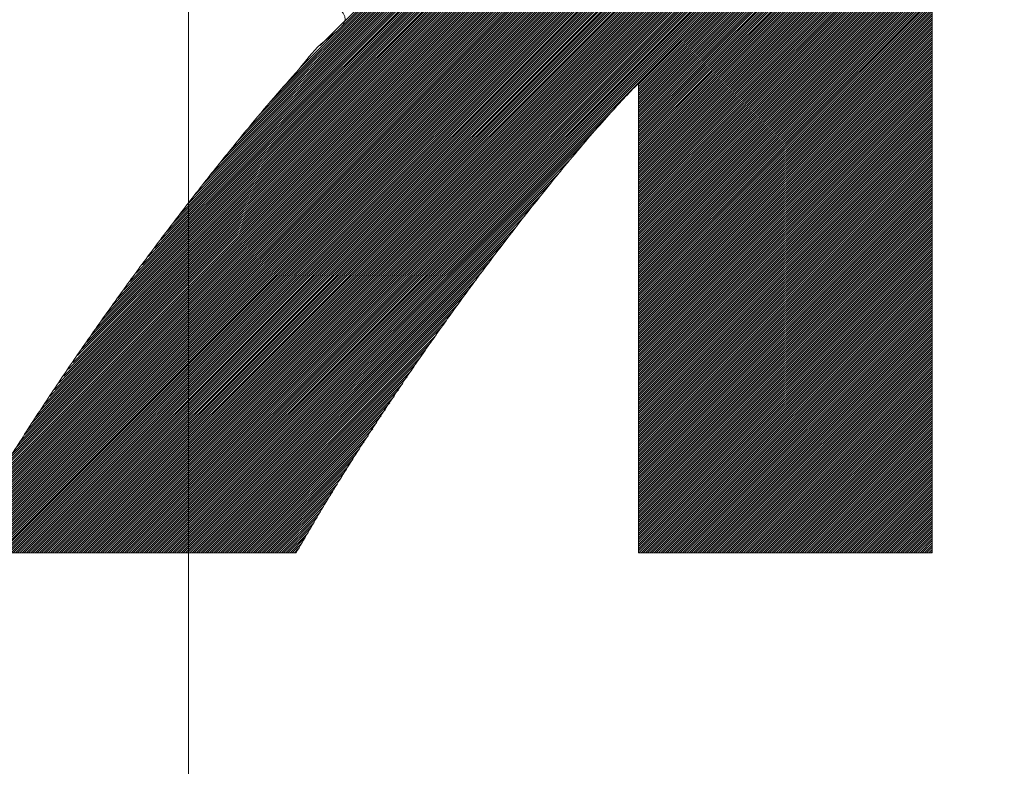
# Model space of a CAD drawing. Header units: millimetres. Extents: x 0 to 1071, y 0 to 742.
# Tile 59 of 130: x 196.5 to 200.52, y 522.57 to 525.62. Entities that reach past the tile are written whole.
import ezdxf

# ---------------------------------------------------------------- set-up
doc = ezdxf.new("R2010")
doc.units = ezdxf.units.MM
doc.header["$LTSCALE"] = 0.454724
doc.linetypes.add('CENTER', pattern=[50.8, 31.75, -6.35, 6.35, -6.35])
doc.layers.add('NoLayerName_001', color=7, linetype='Continuous')

# ---------------------------------------------------------------- blocks, each defined once
blk = doc.blocks.new('JZB_0007')
at = {"layer": 'NoLayerName_001', "color": 7, "linetype": 'Continuous', "lineweight": 25}
for p, q in [((19.0397, 3.6361), (15.4441, 0.0405)), ((19.0397, 3.6272), (15.4531, 0.0405)), ((19.0397, 3.6183), (15.462, 0.0405)), ((19.0397, 3.6094), (15.4709, 0.0405)), ((19.0397, 3.6004), (15.4798, 0.0405)), ((19.0397, 3.5915), (15.4887, 0.0405)), ((19.0397, 3.5826), (15.4976, 0.0405)), ((19.0397, 3.5737), (15.5065, 0.0405)), ((19.0397, 3.5648), (15.5154, 0.0405)), ((19.0397, 3.5559), (15.5243, 0.0405)), ((19.0397, 3.547), (15.5332, 0.0405)), ((19.0397, 3.5381), (15.5421, 0.0405)), ((19.0397, 3.5292), (15.5511, 0.0405)), ((19.0397, 3.5203), (15.56, 0.0405)), ((19.0397, 3.5114), (15.5689, 0.0405)), ((19.0397, 3.5025), (15.5778, 0.0405)), ((19.0397, 3.4935), (15.5867, 0.0405)), ((19.0397, 3.4846), (15.5956, 0.0405)), ((19.0397, 3.4757), (15.6045, 0.0405)), ((19.0397, 3.4668), (15.6134, 0.0405)), ((19.0397, 3.4579), (15.6223, 0.0405)), ((19.0397, 3.449), (15.6312, 0.0405)), ((19.0397, 3.4401), (15.6401, 0.0405)), ((19.0397, 3.4312), (15.649, 0.0405)), ((19.0397, 3.4223), (15.658, 0.0405)), ((19.0397, 3.4134), (15.6669, 0.0405)), ((19.0397, 3.4045), (15.6758, 0.0405)), ((19.0397, 3.3955), (15.6847, 0.0405)), ((19.0397, 3.3866), (15.6936, 0.0405)), ((19.0397, 3.3777), (15.7025, 0.0405)), ((19.0397, 3.3688), (15.7114, 0.0405)), ((19.0397, 3.3599), (15.7203, 0.0405)), ((19.0397, 3.351), (15.7292, 0.0405)), ((19.0397, 3.3421), (15.7381, 0.0405)), ((19.0397, 3.3332), (15.747, 0.0405)), ((19.0397, 3.3243), (15.7559, 0.0405)), ((19.0397, 3.3154), (15.7649, 0.0405)), ((19.0397, 3.3065), (15.7738, 0.0405)), ((19.0397, 3.2976), (15.7827, 0.0405)), ((19.0397, 3.2886), (15.7916, 0.0405)), ((19.0397, 3.2797), (15.8005, 0.0405)), ((19.0397, 3.2708), (15.8094, 0.0405)), ((19.0397, 3.2619), (15.8183, 0.0405)), ((19.0397, 3.253), (15.8272, 0.0405)), ((19.0397, 3.2441), (15.8361, 0.0405)), ((19.0397, 3.2352), (15.845, 0.0405)), ((19.0397, 3.2263), (15.8539, 0.0405)), ((19.0397, 3.2174), (15.8628, 0.0405)), ((19.0397, 3.2085), (15.8718, 0.0405)), ((19.0397, 3.1996), (15.8807, 0.0405)), ((19.0397, 3.1907), (15.8896, 0.0405)), ((19.0397, 3.1817), (15.8985, 0.0405)), ((19.0397, 3.1728), (15.9074, 0.0405)), ((19.0397, 3.1639), (15.9163, 0.0405)), ((19.0397, 3.155), (17.8397, 1.955)), ((19.0397, 3.1461), (17.8397, 1.9461)), ((19.0397, 3.1372), (17.8397, 1.9372)), ((19.0397, 3.1283), (17.8397, 1.9283)), ((19.0397, 3.1194), (17.8397, 1.9194)), ((19.0397, 3.1105), (17.8397, 1.9105)), ((19.0397, 3.1016), (17.8397, 1.9016)), ((19.0397, 3.0927), (17.8397, 1.8927)), ((19.0397, 3.0838), (17.8397, 1.8838)), ((19.0397, 3.0748), (17.8397, 1.8749)), ((19.0397, 3.0659), (17.8397, 1.8659)), ((19.0397, 3.057), (17.8397, 1.857)), ((19.0397, 3.0481), (17.8397, 1.8481)), ((19.0397, 3.0392), (17.8397, 1.8392)), ((19.0397, 3.0303), (17.8397, 1.8303)), ((19.0397, 3.0214), (17.8397, 1.8214)), ((17.4335, 2.983), (16.3338, 1.8833)), ((17.43, 2.9884), (16.3837, 1.9421)), ((17.4264, 2.9938), (16.453, 2.0203)), ((17.4228, 2.9991), (16.5388, 2.115)), ((19.0397, 3.0125), (17.8397, 1.8125)), ((19.0397, 3.0036), (17.8397, 1.8036)), ((19.0397, 2.9947), (17.8397, 1.7947)), ((19.0397, 2.9858), (17.8397, 1.7858)), ((17.4623, 2.9406), (16.0258, 1.5041)), ((17.4586, 2.9458), (16.0577, 1.5449)), ((17.455, 2.951), (16.0896, 1.5857)), ((17.4513, 2.9563), (16.1232, 1.6282)), ((17.4477, 2.9616), (16.1619, 1.6758)), ((17.4442, 2.967), (16.2006, 1.7234)), ((17.4406, 2.9723), (16.2393, 1.771)), ((17.4371, 2.9777), (16.2839, 1.8245)), ((19.0397, 2.9769), (17.8397, 1.7769)), ((19.0397, 2.9679), (17.8397, 1.7679)), ((19.0397, 2.959), (17.8397, 1.759)), ((19.0397, 2.9501), (17.8397, 1.7501)), ((19.0397, 2.9412), (17.8397, 1.7412)), ((17.4917, 2.8987), (15.8116, 1.2186)), ((17.488, 2.904), (15.8368, 1.2527)), ((17.4844, 2.9092), (15.8619, 1.2867)), ((17.4807, 2.9144), (15.8871, 1.3208)), ((17.477, 2.9197), (15.9123, 1.3549)), ((17.4733, 2.9249), (15.9374, 1.389)), ((17.4697, 2.9301), (15.9626, 1.423)), ((17.466, 2.9354), (15.9939, 1.4632)), ((19.0397, 2.9323), (17.8397, 1.7323)), ((19.0397, 2.9234), (17.8397, 1.7234)), ((19.0397, 2.9145), (17.8397, 1.7145)), ((19.0397, 2.9056), (17.8397, 1.7056)), ((17.5175, 2.8621), (15.6418, 0.9864)), ((17.5138, 2.8673), (15.6608, 1.0143)), ((17.5101, 2.8726), (15.6857, 1.0482)), ((17.5064, 2.8778), (15.7109, 1.0823)), ((17.5028, 2.883), (15.7361, 1.1164)), ((17.4991, 2.8883), (15.7613, 1.1504)), ((17.4954, 2.8935), (15.7864, 1.1845)), ((19.0397, 2.8967), (17.8397, 1.6967)), ((19.0397, 2.8878), (17.8397, 1.6878)), ((19.0397, 2.8789), (17.8397, 1.6789)), ((19.0397, 2.87), (17.8397, 1.67)), ((19.0397, 2.861), (17.8397, 1.661)), ((17.5469, 2.8203), (15.4898, 0.7632)), ((17.5432, 2.8255), (15.5088, 0.7911)), ((17.5395, 2.8307), (15.5278, 0.819)), ((17.5358, 2.8359), (15.5468, 0.8469)), ((17.5322, 2.8412), (15.5658, 0.8748)), ((17.5285, 2.8464), (15.5848, 0.9027)), ((17.5248, 2.8516), (15.6038, 0.9306)), ((17.5211, 2.8569), (15.6228, 0.9585)), ((19.0397, 2.8521), (17.8397, 1.6521)), ((19.0397, 2.8432), (17.8397, 1.6432)), ((19.0397, 2.8343), (17.8397, 1.6343)), ((19.0397, 2.8254), (17.8397, 1.6254)), ((17.5763, 2.7784), (15.3435, 0.5456)), ((17.5726, 2.7836), (15.3588, 0.5698)), ((17.5689, 2.7889), (15.3758, 0.5957)), ((17.5653, 2.7941), (15.3948, 0.6236)), ((17.5616, 2.7993), (15.4138, 0.6515)), ((17.5579, 2.8046), (15.4328, 0.6794)), ((17.5542, 2.8098), (15.4518, 0.7073)), ((17.5505, 2.815), (15.4708, 0.7352)), ((19.0397, 2.8165), (17.8397, 1.6165)), ((19.0397, 2.8076), (17.8397, 1.6076)), ((19.0397, 2.7987), (17.8397, 1.5987)), ((19.0397, 2.7898), (17.8397, 1.5898)), ((19.0397, 2.7809), (17.8397, 1.5809)), ((17.6066, 2.7374), (15.2222, 0.3531)), ((17.6028, 2.7425), (15.2361, 0.3759)), ((17.5989, 2.7476), (15.2515, 0.4001)), ((17.5951, 2.7527), (15.2668, 0.4244)), ((17.5913, 2.7578), (15.2822, 0.4486)), ((17.5875, 2.7629), (15.2975, 0.4729)), ((17.5836, 2.7679), (15.3128, 0.4971)), ((17.58, 2.7732), (15.3282, 0.5214)), ((19.0397, 2.772), (17.8397, 1.572)), ((19.0397, 2.7631), (17.8397, 1.5631)), ((19.0397, 2.7541), (17.8397, 1.5541)), ((19.0397, 2.7452), (17.8397, 1.5452)), ((17.6372, 2.6968), (15.1174, 0.177)), ((17.6334, 2.7018), (15.1305, 0.199)), ((17.6295, 2.7069), (15.1436, 0.221)), ((17.6257, 2.712), (15.1567, 0.243)), ((17.6219, 2.7171), (15.1698, 0.265)), ((17.6181, 2.7222), (15.1829, 0.2871)), ((17.6142, 2.7273), (15.196, 0.3091)), ((17.6104, 2.7323), (15.2091, 0.3311)), ((19.0397, 2.7363), (17.8397, 1.5363)), ((19.0397, 2.7274), (17.8397, 1.5274)), ((19.0397, 2.7185), (17.8397, 1.5185)), ((19.0397, 2.7096), (17.8397, 1.5096)), ((19.0397, 2.7007), (17.8397, 1.5007)), ((17.6639, 2.6612), (15.0433, 0.0405)), ((17.6601, 2.6662), (15.0468, 0.0529)), ((17.6563, 2.6713), (15.0583, 0.0733)), ((17.6525, 2.6764), (15.0698, 0.0937)), ((17.6487, 2.6815), (15.0813, 0.1141)), ((17.6448, 2.6866), (15.0928, 0.1345)), ((17.641, 2.6917), (15.1044, 0.155)), ((19.0397, 2.6918), (17.8397, 1.4918)), ((19.0397, 2.6829), (17.8397, 1.4829)), ((19.0397, 2.674), (17.8397, 1.474)), ((19.0397, 2.6651), (17.8397, 1.4651)), ((17.6678, 2.6561), (15.0522, 0.0405)), ((17.6716, 2.651), (15.0611, 0.0405)), ((17.6754, 2.6459), (15.07, 0.0405)), ((17.6792, 2.6408), (15.0789, 0.0405)), ((17.6831, 2.6357), (15.0878, 0.0405)), ((17.6869, 2.6307), (15.0967, 0.0405)), ((17.6907, 2.6256), (15.1056, 0.0405)), ((17.6945, 2.6205), (15.1145, 0.0405)), ((19.0397, 2.6561), (17.8397, 1.4562)), ((19.0397, 2.6472), (17.8397, 1.4472)), ((19.0397, 2.6383), (17.8397, 1.4383)), ((19.0397, 2.6294), (17.8397, 1.4294)), ((19.0397, 2.6205), (17.8397, 1.4205)), ((17.6984, 2.6154), (15.1234, 0.0405)), ((17.7022, 2.6103), (15.1324, 0.0405)), ((17.706, 2.6052), (15.1413, 0.0405)), ((17.7098, 2.6001), (15.1502, 0.0405)), ((17.7137, 2.5951), (15.1591, 0.0405)), ((17.7177, 2.5902), (15.168, 0.0405)), ((17.7217, 2.5853), (15.1769, 0.0405)), ((17.7257, 2.5804), (15.1858, 0.0405)), ((19.0397, 2.6116), (17.8397, 1.4116)), ((19.0397, 2.6027), (17.8397, 1.4027)), ((19.0397, 2.5938), (17.8397, 1.3938)), ((19.0397, 2.5849), (17.8397, 1.3849)), ((17.7297, 2.5755), (15.1947, 0.0405)), ((17.7337, 2.5705), (15.2036, 0.0405)), ((17.7377, 2.5656), (15.2125, 0.0405)), ((17.7417, 2.5607), (15.2214, 0.0405)), ((17.7457, 2.5558), (15.2303, 0.0405)), ((17.7497, 2.5509), (15.2393, 0.0405)), ((17.7537, 2.546), (15.2482, 0.0405)), ((17.7577, 2.5411), (15.2571, 0.0405)), ((17.7617, 2.5362), (15.266, 0.0405)), ((19.0397, 2.576), (17.8397, 1.376)), ((19.0397, 2.5671), (17.8397, 1.3671)), ((19.0397, 2.5582), (17.8397, 1.3582)), ((19.0397, 2.5492), (17.8397, 1.3493)), ((19.0397, 2.5403), (17.8397, 1.3403)), ((17.7657, 2.5313), (15.2749, 0.0405)), ((17.7697, 2.5264), (15.2838, 0.0405)), ((17.7737, 2.5215), (15.2927, 0.0405)), ((17.7777, 2.5166), (15.3016, 0.0405)), ((17.7817, 2.5117), (15.3105, 0.0405)), ((17.7858, 2.5068), (15.3194, 0.0405)), ((17.7898, 2.5019), (15.3283, 0.0405)), ((17.7938, 2.497), (15.3372, 0.0405)), ((19.0397, 2.5314), (17.8397, 1.3314)), ((19.0397, 2.5225), (17.8397, 1.3225)), ((19.0397, 2.5136), (17.8397, 1.3136)), ((19.0397, 2.5047), (17.8397, 1.3047)), ((19.0397, 2.4958), (17.8397, 1.2958)), ((17.7978, 2.4921), (15.3462, 0.0405)), ((17.8018, 2.4872), (15.3551, 0.0405)), ((17.8058, 2.4823), (15.364, 0.0405)), ((17.8098, 2.4774), (15.3729, 0.0405)), ((17.8138, 2.4725), (15.3818, 0.0405)), ((17.8178, 2.4676), (15.3907, 0.0405)), ((17.8218, 2.4627), (15.3996, 0.0405)), ((17.8258, 2.4578), (15.4085, 0.0405)), ((19.0397, 2.4869), (17.8397, 1.2869)), ((19.0397, 2.478), (17.8397, 1.278)), ((19.0397, 2.4691), (17.8397, 1.2691)), ((19.0397, 2.4602), (17.8397, 1.2602)), ((17.8298, 2.4529), (15.4174, 0.0405)), ((17.8338, 2.448), (15.4263, 0.0405)), ((17.8378, 2.4431), (15.4352, 0.0405)), ((19.0397, 2.4513), (17.8397, 1.2513)), ((19.0397, 2.4423), (17.8397, 1.2424)), ((19.0397, 2.4334), (17.8397, 1.2334)), ((19.0397, 2.4245), (17.8397, 1.2245)), ((19.0397, 2.4156), (17.8397, 1.2156)), ((19.0397, 2.4067), (17.8397, 1.2067)), ((19.0397, 2.3978), (17.8397, 1.1978)), ((19.0397, 2.3889), (17.8397, 1.1889)), ((19.0397, 2.38), (17.8397, 1.18)), ((19.0397, 2.3711), (17.8397, 1.1711)), ((19.0397, 2.3622), (17.8397, 1.1622)), ((19.0397, 2.3533), (17.8397, 1.1533)), ((19.0397, 2.3444), (17.8397, 1.1444)), ((19.0397, 2.3354), (17.8397, 1.1355)), ((19.0397, 2.3265), (17.8397, 1.1265)), ((19.0397, 2.3176), (17.8397, 1.1176)), ((19.0397, 2.3087), (17.8397, 1.1087)), ((19.0397, 2.2998), (17.8397, 1.0998)), ((19.0397, 2.2909), (17.8397, 1.0909)), ((19.0397, 2.282), (17.8397, 1.082)), ((19.0397, 2.2731), (17.8397, 1.0731)), ((19.0397, 2.2642), (17.8397, 1.0642)), ((19.0397, 2.2553), (17.8397, 1.0553)), ((19.0397, 2.2464), (17.8397, 1.0464)), ((19.0397, 2.2375), (17.8397, 1.0375)), ((19.0397, 2.2285), (17.8397, 1.0285)), ((19.0397, 2.2196), (17.8397, 1.0196)), ((19.0397, 2.2107), (17.8397, 1.0107)), ((19.0397, 2.2018), (17.8397, 1.0018)), ((19.0397, 2.1929), (17.8397, 0.9929)), ((19.0397, 2.184), (17.8397, 0.984)), ((19.0397, 2.1751), (17.8397, 0.9751)), ((19.0397, 2.1662), (17.8397, 0.9662)), ((19.0397, 2.1573), (17.8397, 0.9573)), ((19.0397, 2.1484), (17.8397, 0.9484)), ((19.0397, 2.1395), (17.8397, 0.9395)), ((19.0397, 2.1306), (17.8397, 0.9306)), ((19.0397, 2.1216), (17.8397, 0.9216)), ((19.0397, 2.1127), (17.8397, 0.9127)), ((19.0397, 2.1038), (17.8397, 0.9038)), ((19.0397, 2.0949), (17.8397, 0.8949)), ((19.0397, 2.086), (17.8397, 0.886)), ((19.0397, 2.0771), (17.8397, 0.8771)), ((19.0397, 2.0682), (17.8397, 0.8682)), ((19.0397, 2.0593), (17.8397, 0.8593)), ((19.0397, 2.0504), (17.8397, 0.8504)), ((19.0397, 2.0415), (17.8397, 0.8415)), ((19.0397, 2.0326), (17.8397, 0.8326)), ((19.0397, 2.0237), (17.8397, 0.8237)), ((19.0397, 2.0147), (17.8397, 0.8147)), ((19.0397, 2.0058), (17.8397, 0.8058)), ((19.0397, 1.9969), (17.8397, 0.7969)), ((19.0397, 1.988), (17.8397, 0.788)), ((19.0397, 1.9791), (17.8397, 0.7791)), ((19.0397, 1.9702), (17.8397, 0.7702)), ((19.0397, 1.9613), (17.8397, 0.7613)), ((19.0397, 1.9524), (17.8397, 0.7524)), ((19.0397, 1.9435), (17.8397, 0.7435)), ((19.0397, 1.9346), (17.8397, 0.7346)), ((19.0397, 1.9257), (17.8397, 0.7257)), ((19.0397, 1.9167), (17.8397, 0.7168)), ((19.0397, 1.9078), (17.8397, 0.7078)), ((19.0397, 1.8989), (17.8397, 0.6989)), ((17.7424, 1.8577), (15.9252, 0.0405)), ((19.0397, 1.89), (17.8397, 0.69)), ((19.0397, 1.8811), (17.8397, 0.6811)), ((19.0397, 1.8722), (17.8397, 0.6722)), ((19.0397, 1.8633), (17.8397, 0.6633)), ((19.0397, 1.8544), (17.8397, 0.6544)), ((19.0397, 1.8455), (17.8397, 0.6455)), ((19.0397, 1.8366), (17.8397, 0.6366)), ((19.0397, 1.8277), (17.8397, 0.6277)), ((19.0397, 1.8188), (17.8397, 0.6188)), ((17.6669, 1.7732), (15.9341, 0.0405)), ((19.0397, 1.8098), (17.8397, 0.6099)), ((19.0397, 1.8009), (17.8397, 0.6009)), ((19.0397, 1.792), (17.8397, 0.592)), ((19.0397, 1.7831), (17.8397, 0.5831)), ((19.0397, 1.7742), (17.8397, 0.5742)), ((19.0397, 1.7653), (17.8397, 0.5653)), ((19.0397, 1.7564), (17.8397, 0.5564)), ((19.0397, 1.7475), (17.8397, 0.5475)), ((19.0397, 1.7386), (17.8397, 0.5386)), ((17.6122, 1.7097), (15.943, 0.0405)), ((19.0397, 1.7297), (17.8397, 0.5297)), ((19.0397, 1.7208), (17.8397, 0.5208)), ((19.0397, 1.7119), (17.8397, 0.5119)), ((19.0397, 1.7029), (17.8397, 0.503)), ((19.0397, 1.694), (17.8397, 0.494)), ((17.563, 1.6516), (15.9519, 0.0405)), ((19.0397, 1.6851), (17.8397, 0.4851)), ((19.0397, 1.6762), (17.8397, 0.4762)), ((19.0397, 1.6673), (17.8397, 0.4673)), ((19.0397, 1.6584), (17.8397, 0.4584)), ((19.0397, 1.6495), (17.8397, 0.4495)), ((19.0397, 1.6406), (17.8397, 0.4406)), ((19.0397, 1.6317), (17.8397, 0.4317)), ((19.0397, 1.6228), (17.8397, 0.4228)), ((19.0397, 1.6139), (17.8397, 0.4139)), ((17.5214, 1.601), (15.9608, 0.0405)), ((19.0397, 1.605), (17.8397, 0.405)), ((19.0397, 1.596), (17.8397, 0.3961)), ((19.0397, 1.5871), (17.8397, 0.3871)), ((19.0397, 1.5782), (17.8397, 0.3782)), ((17.4798, 1.5505), (15.9697, 0.0405)), ((19.0397, 1.5693), (17.8397, 0.3693)), ((19.0397, 1.5604), (17.8397, 0.3604)), ((19.0397, 1.5515), (17.8397, 0.3515)), ((19.0397, 1.5426), (17.8397, 0.3426)), ((19.0397, 1.5337), (17.8397, 0.3337)), ((17.4433, 1.5051), (15.9787, 0.0405)), ((19.0397, 1.5248), (17.8397, 0.3248)), ((19.0397, 1.5159), (17.8397, 0.3159)), ((19.0397, 1.507), (17.8397, 0.307)), ((19.0397, 1.4981), (17.8397, 0.2981)), ((17.4093, 1.4622), (15.9876, 0.0405)), ((19.0397, 1.4891), (17.8397, 0.2891)), ((19.0397, 1.4802), (17.8397, 0.2802)), ((19.0397, 1.4713), (17.8397, 0.2713)), ((19.0397, 1.4624), (17.8397, 0.2624)), ((19.0397, 1.4535), (17.8397, 0.2535)), ((17.3753, 1.4193), (15.9965, 0.0405)), ((19.0397, 1.4446), (17.8397, 0.2446)), ((19.0397, 1.4357), (17.8397, 0.2357)), ((19.0397, 1.4268), (17.8397, 0.2268)), ((19.0397, 1.4179), (17.8397, 0.2179)), ((19.0397, 1.409), (17.8397, 0.209)), ((17.3417, 1.3768), (16.0054, 0.0405)), ((19.0397, 1.4001), (17.8397, 0.2001)), ((19.0397, 1.3912), (17.8397, 0.1912)), ((19.0397, 1.3822), (17.8397, 0.1822)), ((19.0397, 1.3733), (17.8397, 0.1733)), ((17.3129, 1.3391), (16.0143, 0.0405)), ((19.0397, 1.3644), (17.8397, 0.1644)), ((19.0397, 1.3555), (17.8397, 0.1555)), ((19.0397, 1.3466), (17.8397, 0.1466)), ((19.0397, 1.3377), (17.8397, 0.1377)), ((19.0397, 1.3288), (17.8397, 0.1288)), ((17.2841, 1.3014), (16.0232, 0.0405)), ((19.0397, 1.3199), (17.8397, 0.1199)), ((19.0397, 1.311), (17.8397, 0.111)), ((19.0397, 1.3021), (17.8397, 0.1021)), ((19.0397, 1.2932), (17.8397, 0.0932)), ((17.2553, 1.2637), (16.0321, 0.0405)), ((19.0397, 1.2843), (17.8397, 0.0843)), ((19.0397, 1.2753), (17.8397, 0.0753)), ((19.0397, 1.2664), (17.8397, 0.0664)), ((19.0397, 1.2575), (17.8397, 0.0575)), ((19.0397, 1.2486), (17.8398, 0.0486)), ((17.2266, 1.226), (16.041, 0.0405)), ((19.0397, 1.2397), (17.8411, 0.041)), ((19.0397, 1.2308), (17.85, 0.041)), ((19.0397, 1.2219), (17.8589, 0.041)), ((19.0397, 1.213), (17.8678, 0.041)), ((17.2001, 1.1907), (16.0499, 0.0405)), ((19.0397, 1.2041), (17.8767, 0.041)), ((19.0397, 1.1952), (17.8856, 0.041)), ((19.0397, 1.1863), (17.8945, 0.041)), ((19.0397, 1.1773), (17.9034, 0.041)), ((19.0397, 1.1684), (17.9123, 0.041)), ((17.1753, 1.157), (16.0588, 0.0405)), ((19.0397, 1.1595), (17.9212, 0.041)), ((19.0397, 1.1506), (17.9302, 0.041)), ((19.0397, 1.1417), (17.9391, 0.041)), ((19.0397, 1.1328), (17.948, 0.041)), ((17.1505, 1.1232), (16.0677, 0.0405)), ((17.1257, 1.0895), (16.0766, 0.0405)), ((19.0397, 1.1239), (17.9569, 0.041)), ((19.0397, 1.115), (17.9658, 0.041)), ((19.0397, 1.1061), (17.9747, 0.041)), ((19.0397, 1.0972), (17.9836, 0.041)), ((19.0397, 1.0883), (17.9925, 0.041)), ((17.1009, 1.0558), (16.0856, 0.0405)), ((19.0397, 1.0794), (18.0014, 0.041)), ((19.0397, 1.0704), (18.0103, 0.041)), ((19.0397, 1.0615), (18.0192, 0.041)), ((19.0397, 1.0526), (18.0281, 0.041)), ((17.0768, 1.0228), (16.0945, 0.0405)), ((19.0397, 1.0437), (18.0371, 0.041)), ((19.0397, 1.0348), (18.046, 0.041)), ((19.0397, 1.0259), (18.0549, 0.041)), ((19.0397, 1.017), (18.0638, 0.041)), ((19.0397, 1.0081), (18.0727, 0.041)), ((17.0551, 0.9923), (16.1034, 0.0405)), ((19.0397, 0.9992), (18.0816, 0.041)), ((19.0397, 0.9903), (18.0905, 0.041)), ((19.0397, 0.9814), (18.0994, 0.041)), ((19.0397, 0.9725), (18.1083, 0.041)), ((17.0335, 0.9617), (16.1123, 0.0405)), ((17.0119, 0.9312), (16.1212, 0.0405)), ((19.0397, 0.9635), (18.1172, 0.041)), ((19.0397, 0.9546), (18.1261, 0.041)), ((19.0397, 0.9457), (18.135, 0.041)), ((19.0397, 0.9368), (18.144, 0.041)), ((19.0397, 0.9279), (18.1529, 0.041)), ((16.9903, 0.9007), (16.1301, 0.0405)), ((19.0397, 0.919), (18.1618, 0.041)), ((19.0397, 0.9101), (18.1707, 0.041)), ((19.0397, 0.9012), (18.1796, 0.041)), ((19.0397, 0.8923), (18.1885, 0.041)), ((16.9687, 0.8702), (16.139, 0.0405)), ((19.0397, 0.8834), (18.1974, 0.041)), ((19.0397, 0.8745), (18.2063, 0.041)), ((19.0397, 0.8656), (18.2152, 0.041)), ((19.0397, 0.8566), (18.2241, 0.041)), ((19.0397, 0.8477), (18.233, 0.041)), ((16.9471, 0.8397), (16.1479, 0.0405)), ((16.9292, 0.8129), (16.1568, 0.0405)), ((19.0397, 0.8388), (18.2419, 0.041)), ((19.0397, 0.8299), (18.2509, 0.041)), ((19.0397, 0.821), (18.2598, 0.041)), ((19.0397, 0.8121), (18.2687, 0.041)), ((16.9116, 0.7863), (16.1657, 0.0405)), ((19.0397, 0.8032), (18.2776, 0.041)), ((19.0397, 0.7943), (18.2865, 0.041)), ((19.0397, 0.7854), (18.2954, 0.041)), ((19.0397, 0.7765), (18.3043, 0.041)), ((19.0397, 0.7676), (18.3132, 0.041)), ((16.894, 0.7598), (16.1746, 0.0405)), ((16.8763, 0.7333), (16.1835, 0.0405)), ((19.0397, 0.7587), (18.3221, 0.041)), ((19.0397, 0.7497), (18.331, 0.041)), ((19.0397, 0.7408), (18.3399, 0.041)), ((19.0397, 0.7319), (18.3488, 0.041)), ((16.8587, 0.7067), (16.1925, 0.0405)), ((19.0397, 0.723), (18.3578, 0.041)), ((19.0397, 0.7141), (18.3667, 0.041)), ((19.0397, 0.7052), (18.3756, 0.041)), ((19.0397, 0.6963), (18.3845, 0.041)), ((19.0397, 0.6874), (18.3934, 0.041)), ((16.8411, 0.6802), (16.2014, 0.0405)), ((16.8234, 0.6536), (16.2103, 0.0405)), ((19.0397, 0.6785), (18.4023, 0.041)), ((19.0397, 0.6696), (18.4112, 0.041)), ((19.0397, 0.6607), (18.4201, 0.041)), ((19.0397, 0.6518), (18.429, 0.041)), ((16.8058, 0.6271), (16.2192, 0.0405)), ((19.0397, 0.6428), (18.4379, 0.041)), ((19.0397, 0.6339), (18.4468, 0.041)), ((19.0397, 0.625), (18.4558, 0.041)), ((19.0397, 0.6161), (18.4647, 0.041)), ((19.0397, 0.6072), (18.4736, 0.041)), ((16.7882, 0.6006), (16.2281, 0.0405)), ((16.7705, 0.574), (16.237, 0.0405)), ((19.0397, 0.5983), (18.4825, 0.041)), ((19.0397, 0.5894), (18.4914, 0.041)), ((19.0397, 0.5805), (18.5003, 0.041)), ((19.0397, 0.5716), (18.5092, 0.041)), ((16.7529, 0.5475), (16.2459, 0.0405)), ((19.0397, 0.5627), (18.5181, 0.041)), ((19.0397, 0.5538), (18.527, 0.041)), ((19.0397, 0.5449), (18.5359, 0.041)), ((19.0397, 0.5359), (18.5448, 0.041)), ((19.0397, 0.527), (18.5537, 0.041)), ((16.7353, 0.5209), (16.2548, 0.0405)), ((16.7176, 0.4944), (16.2637, 0.0405)), ((19.0397, 0.5181), (18.5627, 0.041)), ((19.0397, 0.5092), (18.5716, 0.041)), ((19.0397, 0.5003), (18.5805, 0.041)), ((19.0397, 0.4914), (18.5894, 0.041)), ((16.7, 0.4679), (16.2726, 0.0405)), ((19.0397, 0.4825), (18.5983, 0.041)), ((19.0397, 0.4736), (18.6072, 0.041)), ((19.0397, 0.4647), (18.6161, 0.041)), ((19.0397, 0.4558), (18.625, 0.041)), ((19.0397, 0.4469), (18.6339, 0.041)), ((16.6824, 0.4413), (16.2815, 0.0405)), ((16.6665, 0.4166), (16.2905, 0.0405)), ((19.0397, 0.4379), (18.6428, 0.041)), ((19.0397, 0.429), (18.6517, 0.041)), ((19.0397, 0.4201), (18.6606, 0.041)), ((19.0397, 0.4112), (18.6696, 0.041)), ((16.6521, 0.3933), (16.2994, 0.0405)), ((16.6378, 0.37), (16.3083, 0.0405)), ((19.0397, 0.4023), (18.6785, 0.041)), ((19.0397, 0.3934), (18.6874, 0.041)), ((19.0397, 0.3845), (18.6963, 0.041)), ((19.0397, 0.3756), (18.7052, 0.041)), ((19.0397, 0.3667), (18.7141, 0.041)), ((16.6234, 0.3467), (16.3172, 0.0405)), ((16.609, 0.3234), (16.3261, 0.0405)), ((19.0397, 0.3578), (18.723, 0.041)), ((19.0397, 0.3489), (18.7319, 0.041)), ((19.0397, 0.34), (18.7408, 0.041)), ((19.0397, 0.331), (18.7497, 0.041)), ((19.0397, 0.3221), (18.7586, 0.041)), ((16.5946, 0.3001), (16.335, 0.0405)), ((19.0397, 0.3132), (18.7675, 0.041)), ((19.0397, 0.3043), (18.7765, 0.041)), ((19.0397, 0.2954), (18.7854, 0.041)), ((19.0397, 0.2865), (18.7943, 0.041)), ((16.5802, 0.2768), (16.3439, 0.0405)), ((16.5658, 0.2535), (16.3528, 0.0405)), ((19.0397, 0.2776), (18.8032, 0.041)), ((19.0397, 0.2687), (18.8121, 0.041)), ((19.0397, 0.2598), (18.821, 0.041)), ((19.0397, 0.2509), (18.8299, 0.041)), ((19.0397, 0.242), (18.8388, 0.041)), ((16.5514, 0.2302), (16.3617, 0.0405)), ((16.5376, 0.2075), (16.3706, 0.0405)), ((19.0397, 0.2331), (18.8477, 0.041)), ((19.0397, 0.2241), (18.8566, 0.041)), ((19.0397, 0.2152), (18.8655, 0.041)), ((19.0397, 0.2063), (18.8744, 0.041)), ((16.5247, 0.1857), (16.3795, 0.0405)), ((16.5118, 0.1638), (16.3884, 0.0405)), ((19.0397, 0.1974), (18.8834, 0.041)), ((19.0397, 0.1885), (18.8923, 0.041)), ((19.0397, 0.1796), (18.9012, 0.041)), ((19.0397, 0.1707), (18.9101, 0.041)), ((19.0397, 0.1618), (18.919, 0.041)), ((16.4988, 0.142), (16.3974, 0.0405)), ((19.0397, 0.1529), (18.9279, 0.041)), ((19.0397, 0.144), (18.9368, 0.041)), ((19.0397, 0.1351), (18.9457, 0.041)), ((19.0397, 0.1262), (18.9546, 0.041)), ((16.4859, 0.1201), (16.4063, 0.0405)), ((16.4733, 0.0987), (16.4152, 0.0405)), ((19.0397, 0.1172), (18.9635, 0.041)), ((19.0397, 0.1083), (18.9724, 0.041)), ((19.0397, 0.0994), (18.9813, 0.041)), ((19.0397, 0.0905), (18.9903, 0.041)), ((19.0397, 0.0816), (18.9992, 0.041)), ((16.4611, 0.0775), (16.4241, 0.0405)), ((16.4489, 0.0564), (16.433, 0.0405)), ((19.0397, 0.0727), (19.0081, 0.041)), ((19.0397, 0.0638), (19.017, 0.041)), ((19.0397, 0.0549), (19.0259, 0.041)), ((19.0397, 0.046), (19.0348, 0.041))]:
    blk.add_line(p, q, dxfattribs=at)
at = {"layer": 'NoLayerName_001', "color": 7, "linetype": 'Continuous', "lineweight": 13}
for points, knots in [([(13.6401, 0.0402), (13.6806, 0.1238), (13.7658, 0.296), (13.8884, 0.5666), (14.0135, 0.8544), (14.1389, 1.1577), (14.2643, 1.4739), (14.3886, 1.8008), (14.511, 2.136), (14.6307, 2.4772), (14.7468, 2.822), (14.8584, 3.168), (14.9648, 3.513), (15.065, 3.8546), (15.158, 4.1904), (15.244, 4.5179), (15.2947, 4.7342), (15.3202, 4.8402)], [0, 0, 0, 0, 0.278658, 0.576467, 0.891064, 1.220056, 1.561033, 1.911569, 2.269234, 2.631588, 2.996194, 3.360613, 3.72241, 4.079154, 4.428425, 4.767814, 5.094931, 5.094931, 5.094931, 5.094931]), ([(14.9997, 4.8404), (15.028, 4.7778), (15.0848, 4.6492), (15.1797, 4.4564), (15.2817, 4.2589), (15.3905, 4.059), (15.5045, 3.8585), (15.6223, 3.6592), (15.7427, 3.463), (15.8643, 3.2717), (15.9857, 3.0872), (16.1054, 2.9113), (16.2231, 2.7458), (16.3335, 2.5927), (16.4482, 2.4536), (16.5243, 2.3308), (16.6911, 2.2241), (16.5375, 2.1303), (16.4629, 2.0283), (16.3576, 1.9144), (16.2536, 1.789), (16.1426, 1.6535), (16.0287, 1.5093), (15.9122, 1.3578), (15.7946, 1.2003), (15.6771, 1.0381), (15.5608, 0.8727), (15.447, 0.7053), (15.3368, 0.5373), (15.2317, 0.37), (15.1321, 0.2052), (15.0706, 0.0945), (15.0399, 0.0405)], [0, 0, 0, 0, 0.206044, 0.421627, 0.644636, 0.872917, 1.104287, 1.336546, 1.567479, 1.794862, 2.016465, 2.230057, 2.433409, 2.624299, 2.800518, 2.959882, 3.100255, 3.221978, 3.359738, 3.511806, 3.676426, 3.851836, 4.036266, 4.227942, 4.425094, 4.625954, 4.828758, 5.03175, 5.233186, 5.431334, 5.624483, 5.810948, 5.810948, 5.810948, 5.810948]), ([(16.4398, 0.0405), (16.4724, 0.0963), (16.5369, 0.2083), (16.6385, 0.3732), (16.742, 0.5356), (16.847, 0.6942), (16.9526, 0.8485), (17.0579, 0.9974), (17.1618, 1.1401), (17.2635, 1.2758), (17.3621, 1.4036), (17.4566, 1.5227), (17.5461, 1.6322), (17.6297, 1.7313), (17.7065, 1.8189), (17.7751, 1.8948), (17.8195, 1.94), (17.8397, 1.9609)], [0, 0, 0, 0, 0.193897, 0.387878, 0.580799, 0.7715, 0.95881, 1.141542, 1.318503, 1.488493, 1.650304, 1.802724, 1.94454, 2.074536, 2.191498, 2.294217, 2.381495, 2.381495, 2.381495, 2.381495])]:
    blk.add_open_spline(points, degree=3, knots=knots, dxfattribs=at)
for points in [[(19.0397, 0.041), (19.0397, 0.8409), (19.0397, 2.4407), (19.0397, 4.0405), (19.0397, 4.8404)], [(17.8397, 1.9609), (17.8397, 1.6409), (17.8397, 1.001), (17.8397, 0.361), (17.8397, 0.041)], [(15.0399, 0.0405), (15.2732, 0.0405), (15.7398, 0.0405), (16.2065, 0.0405), (16.4398, 0.0405)], [(17.8397, 0.041), (18.0397, 0.041), (18.4397, 0.041), (18.8397, 0.041), (19.0397, 0.041)]]:
    blk.add_open_spline(points, degree=3, dxfattribs=at)

msp = doc.modelspace()

# ---------------------------------------------------------------- linework, layer by layer
at = {"layer": 'NoLayerName_001', "color": 2, "linetype": 'CENTER', "lineweight": 13}
msp.add_line((197.187255, 576.210011), (197.187255, 478.12195), dxfattribs=at)
at = {"layer": 'NoLayerName_001', "color": 7, "linetype": 'Continuous', "lineweight": 25}
for radius, start, end in [(39.5, 318.3301343, 270), (38, 319.6850908, 270.7162159)]:
    msp.add_arc((197.187255, 525.839453), radius, start, end, dxfattribs=at)

# ---------------------------------------------------------------- block references
at = {"layer": 'NoLayerName_001'}
msp.add_blockref('JZB_0007', (181.187302, 523.398865), dxfattribs=at)

doc.saveas('drawing.dxf')
